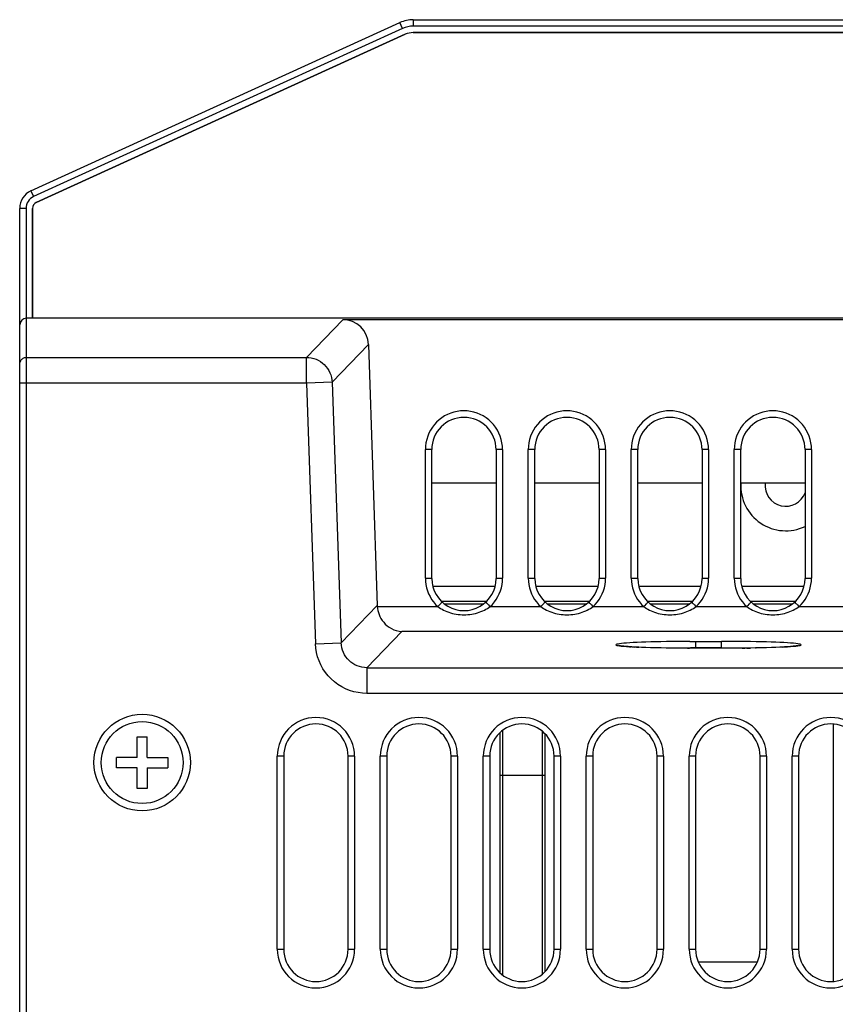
# Model space of a CAD drawing. Header units: millimetres. Extents: x 0 to 1574, y -402 to 1216.
# Tile 56 of 89: x 430 to 494, y 1091 to 1167. Entities that reach past the tile are written whole.
import ezdxf

# ---------------------------------------------------------------- set-up
doc = ezdxf.new("R2010")
doc.units = ezdxf.units.MM
doc.header["$LTSCALE"] = 65.395
for name, color, linetype in [('EFC5610_90KW_BOTTOM_1_AM_0', 7, 'CONTINUOUS'), ('EFC5610_90KW_TOP_COVER_P3__AM_0', 7, 'CONTINUOUS'), ('LD_KCCT_M4X8_1_AM_0', 7, 'CONTINUOUS'), ('MANIFOLD_SOLID_BREP_128378_AM_0', 7, 'CONTINUOUS'), ('MANIFOLD_SOLID_BREP_128583_AM_0', 7, 'CONTINUOUS'), ('MANIFOLD_SOLID_BREP_372190_AM_0', 7, 'CONTINUOUS'), ('MANIFOLD_SOLID_BREP_374532_AM_0', 7, 'CONTINUOUS'), ('TERMINAL_HAPPY_3P_1_AM_0', 7, 'CONTINUOUS'), ('VFC5610_90KW_TOP_COVER_P3__AM_0', 7, 'CONTINUOUS')]:
    doc.layers.add(name, color=color, linetype=linetype)

msp = doc.modelspace()

# ---------------------------------------------------------------- linework, layer by layer
at = {"layer": 'EFC5610_90KW_BOTTOM_1_AM_0', "color": 7}
for p, q in [((430.294, 978.27), (430.294, 1143.77)), ((430.794, 1144.27), (430.794, 978.27)), ((584.794, 1144.27), (430.794, 1144.27)), ((455.382, 1144.161), (452.554, 1141.232)), ((584.794, 1144.161), (455.382, 1144.161)), ((454.551, 1139.304), (457.376, 1142.23)), ((457.376, 1142.23), (458.054, 1121.948)), ((430.794, 1141.232), (452.554, 1141.232)), ((452.554, 1139.234), (452.554, 1141.232)), ((452.554, 1139.234), (430.294, 1139.234)), ((454.551, 1139.304), (452.554, 1139.234)), ((452.554, 1139.234), (453.261, 1118.998)), ((454.551, 1139.304), (455.258, 1119.067)), ((461.794, 1124.088), (461.794, 1134.084)), ((462.294, 1124.07), (462.294, 1134.07)), ((467.294, 1134.07), (467.294, 1124.07)), ((467.794, 1134.084), (467.794, 1124.088)), ((469.794, 1124.088), (469.794, 1134.084)), ((470.294, 1124.07), (470.294, 1134.07)), ((475.294, 1134.07), (475.294, 1124.07)), ((475.794, 1134.084), (475.794, 1124.088)), ((477.794, 1124.088), (477.794, 1134.084)), ((478.294, 1124.07), (478.294, 1134.07)), ((483.294, 1134.07), (483.294, 1124.07)), ((483.794, 1134.084), (483.794, 1124.088)), ((485.794, 1124.088), (485.794, 1134.084)), ((486.294, 1124.07), (486.294, 1134.07)), ((491.294, 1134.07), (491.294, 1124.07)), ((491.794, 1134.084), (491.794, 1124.088)), ((458.053, 1121.962), (455.258, 1119.067)), ((458.058, 1121.879), (462.764, 1121.879)), ((462.853, 1121.975), (462.764, 1121.879)), ((466.62, 1122.096), (466.696, 1122.016)), ((466.824, 1121.879), (470.764, 1121.879)), ((470.853, 1121.975), (470.764, 1121.879)), ((474.62, 1122.096), (474.696, 1122.016)), ((474.824, 1121.879), (478.764, 1121.879)), ((478.853, 1121.975), (478.764, 1121.879)), ((482.62, 1122.096), (482.696, 1122.016)), ((482.824, 1121.879), (486.764, 1121.879)), ((486.853, 1121.975), (486.764, 1121.879)), ((490.62, 1122.096), (490.696, 1122.016)), ((490.824, 1121.879), (494.764, 1121.879)), ((457.254, 1117.139), (459.969, 1119.95)), ((569.11, 1119.95), (459.969, 1119.95)), ((453.261, 1118.997), (455.258, 1119.067)), ((477.553, 1118.771), (477.425, 1118.781)), ((477.693, 1118.762), (477.553, 1118.771)), ((477.846, 1118.752), (477.693, 1118.762)), ((478.011, 1118.743), (477.846, 1118.752)), ((478.189, 1118.734), (478.011, 1118.743)), ((478.38, 1118.725), (478.189, 1118.734)), ((478.585, 1118.716), (478.38, 1118.725)), ((478.919, 1118.704), (478.585, 1118.716)), ((479.284, 1118.692), (478.919, 1118.704)), ((478.919, 1118.704), (478.921, 1118.703)), ((479.682, 1118.681), (479.284, 1118.692)), ((479.284, 1118.692), (479.294, 1118.691)), ((480.113, 1118.671), (479.682, 1118.681)), ((479.682, 1118.681), (479.686, 1118.68)), ((480.578, 1118.662), (480.113, 1118.671)), ((481.077, 1118.655), (480.578, 1118.662)), ((481.608, 1118.649), (481.077, 1118.655)), ((482.171, 1118.645), (481.608, 1118.649)), ((482.761, 1118.644), (482.171, 1118.645)), ((482.171, 1118.645), (482.328, 1118.644)), ((482.329, 1119.184), (484.794, 1119.185)), ((484.794, 1118.685), (482.388, 1118.685)), ((485.262, 1118.645), (482.761, 1118.644)), ((482.794, 1119.185), (482.794, 1118.644)), ((484.794, 1118.644), (484.794, 1119.185)), ((485.856, 1118.648), (485.262, 1118.645)), ((486.417, 1118.653), (485.856, 1118.648)), ((486.399, 1118.674), (487.062, 1118.663)), ((486.943, 1118.661), (486.417, 1118.653)), ((486.417, 1118.653), (486.624, 1118.656)), ((486.772, 1118.658), (487.061, 1118.662)), ((487.433, 1118.67), (486.943, 1118.661)), ((487.885, 1118.68), (487.433, 1118.67)), ((487.433, 1118.67), (487.486, 1118.67)), ((488.302, 1118.692), (487.885, 1118.68)), ((487.885, 1118.68), (487.895, 1118.68)), ((488.682, 1118.704), (488.302, 1118.692)), ((489.028, 1118.717), (488.682, 1118.704)), ((489.34, 1118.731), (489.028, 1118.717)), ((489.529, 1118.741), (489.34, 1118.731)), ((489.705, 1118.75), (489.529, 1118.741)), ((489.868, 1118.76), (489.705, 1118.75)), ((490.016, 1118.77), (489.868, 1118.76)), ((490.152, 1118.78), (490.016, 1118.77)), ((490.274, 1118.79), (490.152, 1118.78)), ((457.254, 1117.139), (457.254, 1115.141)), ((457.254, 1117.139), (566.395, 1117.139)), ((566.395, 1115.141), (457.255, 1115.141)), ((450.294, 1095.27), (450.294, 1110.27)), ((450.794, 1110.27), (450.294, 1110.27)), ((450.794, 1110.27), (450.794, 1095.27)), ((455.794, 1095.27), (455.794, 1110.27)), ((456.294, 1110.27), (455.794, 1110.27)), ((456.294, 1110.27), (456.294, 1095.27)), ((458.294, 1095.27), (458.294, 1110.27)), ((458.794, 1110.27), (458.294, 1110.27)), ((458.794, 1110.27), (458.794, 1095.27)), ((463.794, 1095.27), (463.794, 1110.27)), ((464.294, 1110.27), (463.794, 1110.27)), ((464.294, 1110.27), (464.294, 1095.27)), ((466.294, 1095.27), (466.294, 1110.27)), ((466.794, 1110.27), (466.294, 1110.27)), ((466.794, 1110.27), (466.794, 1095.27)), ((471.794, 1095.27), (471.794, 1110.27)), ((472.294, 1110.27), (471.794, 1110.27)), ((472.294, 1110.27), (472.294, 1095.27)), ((474.294, 1095.27), (474.294, 1110.27)), ((474.794, 1110.27), (474.294, 1110.27)), ((474.794, 1110.27), (474.794, 1095.27)), ((479.794, 1095.27), (479.794, 1110.27)), ((480.294, 1110.27), (479.794, 1110.27)), ((480.294, 1110.27), (480.294, 1095.27)), ((482.294, 1095.27), (482.294, 1110.27)), ((482.794, 1110.27), (482.294, 1110.27)), ((482.794, 1110.27), (482.794, 1095.27)), ((487.794, 1095.27), (487.794, 1110.27)), ((488.294, 1110.27), (487.794, 1110.27)), ((488.294, 1110.27), (488.294, 1095.27)), ((490.294, 1095.27), (490.294, 1110.27)), ((490.794, 1110.27), (490.294, 1110.27)), ((490.794, 1110.27), (490.794, 1095.27)), ((450.294, 1095.27), (450.794, 1095.27)), ((455.794, 1095.27), (456.294, 1095.27)), ((458.294, 1095.27), (458.794, 1095.27)), ((463.794, 1095.27), (464.294, 1095.27)), ((466.294, 1095.27), (466.794, 1095.27)), ((471.794, 1095.27), (472.294, 1095.27)), ((474.294, 1095.27), (474.794, 1095.27)), ((479.794, 1095.27), (480.294, 1095.27)), ((482.294, 1095.27), (482.794, 1095.27)), ((487.794, 1095.27), (488.294, 1095.27)), ((490.294, 1095.27), (490.794, 1095.27))]:
    msp.add_line(p, q, dxfattribs=at)
for points in [[(430.294, 1140.732), (430.298, 1140.798), (430.311, 1140.862), (430.332, 1140.924), (430.361, 1140.982), (430.397, 1141.037), (430.44, 1141.086), (430.489, 1141.129), (430.544, 1141.165), (430.603, 1141.194), (430.664, 1141.215), (430.729, 1141.228), (430.794, 1141.232)], [(452.554, 1141.232), (452.745, 1141.222), (452.935, 1141.195), (453.121, 1141.149), (453.302, 1141.085), (453.476, 1141.005), (453.641, 1140.908), (453.797, 1140.796), (453.941, 1140.67), (454.072, 1140.53), (454.19, 1140.379), (454.292, 1140.217), (454.378, 1140.046), (454.448, 1139.867), (454.5, 1139.683), (454.535, 1139.494), (454.551, 1139.304)], [(467.794, 1134.084), (467.782, 1134.348), (467.748, 1134.608), (467.692, 1134.864), (467.613, 1135.113), (467.513, 1135.355), (467.392, 1135.587), (467.253, 1135.807), (467.094, 1136.014), (466.917, 1136.207), (466.723, 1136.385), (466.515, 1136.545), (466.293, 1136.686), (466.06, 1136.807), (465.817, 1136.908), (465.567, 1136.986), (465.311, 1137.043), (465.052, 1137.076), (464.791, 1137.087), (464.53, 1137.076), (464.271, 1137.042), (464.016, 1136.985), (463.767, 1136.907), (463.526, 1136.807), (463.294, 1136.686), (463.074, 1136.546), (462.866, 1136.387), (462.673, 1136.21), (462.497, 1136.017), (462.338, 1135.811), (462.198, 1135.592), (462.077, 1135.36), (461.976, 1135.118), (461.897, 1134.868), (461.84, 1134.611), (461.806, 1134.35), (461.794, 1134.084)], [(475.794, 1134.084), (475.782, 1134.348), (475.748, 1134.608), (475.692, 1134.864), (475.613, 1135.113), (475.513, 1135.355), (475.392, 1135.587), (475.253, 1135.807), (475.094, 1136.014), (474.917, 1136.207), (474.723, 1136.385), (474.515, 1136.545), (474.293, 1136.686), (474.06, 1136.807), (473.817, 1136.908), (473.567, 1136.986), (473.311, 1137.043), (473.052, 1137.076), (472.791, 1137.087), (472.53, 1137.076), (472.271, 1137.042), (472.016, 1136.985), (471.767, 1136.907), (471.526, 1136.807), (471.294, 1136.686), (471.074, 1136.546), (470.866, 1136.387), (470.673, 1136.21), (470.497, 1136.017), (470.338, 1135.811), (470.198, 1135.592), (470.077, 1135.36), (469.976, 1135.118), (469.897, 1134.868), (469.84, 1134.611), (469.806, 1134.35), (469.794, 1134.084)], [(483.794, 1134.084), (483.782, 1134.348), (483.748, 1134.608), (483.692, 1134.864), (483.613, 1135.113), (483.513, 1135.355), (483.392, 1135.587), (483.253, 1135.807), (483.094, 1136.014), (482.917, 1136.207), (482.723, 1136.385), (482.515, 1136.545), (482.293, 1136.686), (482.06, 1136.807), (481.817, 1136.908), (481.567, 1136.986), (481.311, 1137.043), (481.052, 1137.076), (480.791, 1137.087), (480.53, 1137.076), (480.271, 1137.042), (480.016, 1136.985), (479.767, 1136.907), (479.526, 1136.807), (479.294, 1136.686), (479.074, 1136.546), (478.866, 1136.387), (478.673, 1136.21), (478.497, 1136.017), (478.338, 1135.811), (478.198, 1135.592), (478.077, 1135.36), (477.976, 1135.118), (477.897, 1134.868), (477.84, 1134.611), (477.806, 1134.35), (477.794, 1134.084)], [(491.794, 1134.084), (491.782, 1134.348), (491.748, 1134.608), (491.692, 1134.864), (491.613, 1135.113), (491.513, 1135.355), (491.392, 1135.587), (491.253, 1135.807), (491.094, 1136.014), (490.917, 1136.207), (490.723, 1136.385), (490.515, 1136.545), (490.293, 1136.686), (490.06, 1136.807), (489.817, 1136.908), (489.567, 1136.986), (489.311, 1137.043), (489.052, 1137.076), (488.791, 1137.087), (488.53, 1137.076), (488.271, 1137.042), (488.016, 1136.985), (487.767, 1136.907), (487.526, 1136.807), (487.294, 1136.686), (487.074, 1136.546), (486.866, 1136.387), (486.673, 1136.21), (486.497, 1136.017), (486.338, 1135.811), (486.198, 1135.592), (486.077, 1135.36), (485.976, 1135.118), (485.897, 1134.868), (485.84, 1134.611), (485.806, 1134.35), (485.794, 1134.084)], [(462.294, 1134.07), (462.29, 1134.073), (462.277, 1134.075), (462.257, 1134.077), (462.229, 1134.079), (462.195, 1134.081), (462.153, 1134.082), (462.104, 1134.084), (462.05, 1134.085), (461.991, 1134.086), (461.928, 1134.087), (461.862, 1134.088), (461.794, 1134.088)], [(467.794, 1134.088), (467.728, 1134.088), (467.665, 1134.087), (467.605, 1134.086), (467.548, 1134.085), (467.495, 1134.084), (467.446, 1134.083), (467.402, 1134.081), (467.364, 1134.079), (467.334, 1134.077), (467.312, 1134.075), (467.298, 1134.073), (467.294, 1134.07)], [(470.294, 1134.07), (470.29, 1134.073), (470.277, 1134.075), (470.257, 1134.077), (470.229, 1134.079), (470.195, 1134.081), (470.153, 1134.082), (470.104, 1134.084), (470.05, 1134.085), (469.991, 1134.086), (469.928, 1134.087), (469.862, 1134.088), (469.794, 1134.088)], [(475.794, 1134.088), (475.728, 1134.088), (475.665, 1134.087), (475.605, 1134.086), (475.548, 1134.085), (475.495, 1134.084), (475.446, 1134.083), (475.402, 1134.081), (475.364, 1134.079), (475.334, 1134.077), (475.312, 1134.075), (475.298, 1134.073), (475.294, 1134.07)], [(478.294, 1134.07), (478.29, 1134.073), (478.277, 1134.075), (478.257, 1134.077), (478.229, 1134.079), (478.195, 1134.081), (478.153, 1134.082), (478.104, 1134.084), (478.05, 1134.085), (477.991, 1134.086), (477.928, 1134.087), (477.862, 1134.088), (477.794, 1134.088)], [(483.794, 1134.088), (483.728, 1134.088), (483.665, 1134.087), (483.605, 1134.086), (483.548, 1134.085), (483.495, 1134.084), (483.446, 1134.083), (483.402, 1134.081), (483.364, 1134.079), (483.334, 1134.077), (483.312, 1134.075), (483.298, 1134.073), (483.294, 1134.07)], [(486.294, 1134.07), (486.29, 1134.073), (486.277, 1134.075), (486.257, 1134.077), (486.229, 1134.079), (486.195, 1134.081), (486.153, 1134.082), (486.104, 1134.084), (486.05, 1134.085), (485.991, 1134.086), (485.928, 1134.087), (485.862, 1134.088), (485.794, 1134.088)], [(491.794, 1134.088), (491.728, 1134.088), (491.665, 1134.087), (491.605, 1134.086), (491.548, 1134.085), (491.495, 1134.084), (491.446, 1134.083), (491.402, 1134.081), (491.364, 1134.079), (491.334, 1134.077), (491.312, 1134.075), (491.298, 1134.073), (491.294, 1134.07)], [(461.794, 1124.088), (461.804, 1123.839), (461.835, 1123.593), (461.886, 1123.35), (461.957, 1123.113), (462.047, 1122.881), (462.156, 1122.658), (462.283, 1122.445), (462.428, 1122.243), (462.588, 1122.055), (462.764, 1121.879)], [(461.794, 1124.088), (461.86, 1124.088), (461.923, 1124.087), (461.983, 1124.086), (462.039, 1124.085), (462.093, 1124.084), (462.142, 1124.083), (462.186, 1124.081), (462.223, 1124.079), (462.253, 1124.077), (462.276, 1124.075), (462.289, 1124.073), (462.294, 1124.07)], [(466.824, 1121.879), (467, 1122.055), (467.16, 1122.243), (467.304, 1122.445), (467.431, 1122.658), (467.541, 1122.881), (467.631, 1123.113), (467.702, 1123.35), (467.753, 1123.593), (467.783, 1123.839), (467.794, 1124.088)], [(467.294, 1124.07), (467.298, 1124.073), (467.311, 1124.075), (467.331, 1124.077), (467.358, 1124.079), (467.393, 1124.081), (467.435, 1124.082), (467.483, 1124.084), (467.538, 1124.085), (467.597, 1124.086), (467.66, 1124.087), (467.726, 1124.088), (467.794, 1124.088)], [(469.794, 1124.088), (469.804, 1123.839), (469.835, 1123.593), (469.886, 1123.35), (469.957, 1123.113), (470.047, 1122.881), (470.156, 1122.658), (470.283, 1122.445), (470.428, 1122.243), (470.588, 1122.055), (470.764, 1121.879)], [(469.794, 1124.088), (469.86, 1124.088), (469.923, 1124.087), (469.983, 1124.086), (470.039, 1124.085), (470.093, 1124.084), (470.142, 1124.083), (470.186, 1124.081), (470.223, 1124.079), (470.253, 1124.077), (470.276, 1124.075), (470.289, 1124.073), (470.294, 1124.07)], [(474.824, 1121.879), (475, 1122.055), (475.16, 1122.243), (475.304, 1122.445), (475.431, 1122.658), (475.541, 1122.881), (475.631, 1123.113), (475.702, 1123.35), (475.753, 1123.593), (475.783, 1123.839), (475.794, 1124.088)], [(475.294, 1124.07), (475.298, 1124.073), (475.311, 1124.075), (475.331, 1124.077), (475.358, 1124.079), (475.393, 1124.081), (475.435, 1124.082), (475.483, 1124.084), (475.538, 1124.085), (475.597, 1124.086), (475.66, 1124.087), (475.726, 1124.088), (475.794, 1124.088)], [(477.794, 1124.088), (477.804, 1123.839), (477.835, 1123.593), (477.886, 1123.35), (477.957, 1123.113), (478.047, 1122.881), (478.156, 1122.658), (478.283, 1122.445), (478.428, 1122.243), (478.588, 1122.055), (478.764, 1121.879)], [(477.794, 1124.088), (477.86, 1124.088), (477.923, 1124.087), (477.983, 1124.086), (478.039, 1124.085), (478.093, 1124.084), (478.142, 1124.083), (478.186, 1124.081), (478.223, 1124.079), (478.253, 1124.077), (478.276, 1124.075), (478.289, 1124.073), (478.294, 1124.07)], [(482.824, 1121.879), (483, 1122.055), (483.16, 1122.243), (483.304, 1122.445), (483.431, 1122.658), (483.541, 1122.881), (483.631, 1123.113), (483.702, 1123.35), (483.753, 1123.593), (483.783, 1123.839), (483.794, 1124.088)], [(483.294, 1124.07), (483.298, 1124.073), (483.311, 1124.075), (483.331, 1124.077), (483.358, 1124.079), (483.393, 1124.081), (483.435, 1124.082), (483.483, 1124.084), (483.538, 1124.085), (483.597, 1124.086), (483.66, 1124.087), (483.726, 1124.088), (483.794, 1124.088)], [(485.794, 1124.088), (485.804, 1123.839), (485.835, 1123.593), (485.886, 1123.35), (485.957, 1123.113), (486.047, 1122.881), (486.156, 1122.658), (486.283, 1122.445), (486.428, 1122.243), (486.588, 1122.055), (486.764, 1121.879)], [(485.794, 1124.088), (485.86, 1124.088), (485.923, 1124.087), (485.983, 1124.086), (486.039, 1124.085), (486.093, 1124.084), (486.142, 1124.083), (486.186, 1124.081), (486.223, 1124.079), (486.253, 1124.077), (486.276, 1124.075), (486.289, 1124.073), (486.294, 1124.07)], [(490.824, 1121.879), (491, 1122.055), (491.16, 1122.243), (491.304, 1122.445), (491.431, 1122.658), (491.541, 1122.881), (491.631, 1123.113), (491.702, 1123.35), (491.753, 1123.593), (491.783, 1123.839), (491.794, 1124.088)], [(491.294, 1124.07), (491.298, 1124.073), (491.311, 1124.075), (491.331, 1124.077), (491.358, 1124.079), (491.393, 1124.081), (491.435, 1124.082), (491.483, 1124.084), (491.538, 1124.085), (491.597, 1124.086), (491.66, 1124.087), (491.726, 1124.088), (491.794, 1124.088)], [(458.058, 1121.879), (458.057, 1121.892), (458.056, 1121.906), (458.055, 1121.92), (458.054, 1121.934), (458.054, 1121.948)], [(458.058, 1121.879), (458.075, 1121.727), (458.104, 1121.573), (458.145, 1121.417), (458.199, 1121.261), (458.267, 1121.106), (458.349, 1120.954), (458.446, 1120.805), (458.557, 1120.661), (458.683, 1120.525), (458.825, 1120.397), (458.981, 1120.281), (459.153, 1120.178), (459.339, 1120.09), (459.539, 1120.021), (459.75, 1119.973), (459.969, 1119.95)], [(462.764, 1121.879), (462.866, 1121.807), (462.974, 1121.738), (463.089, 1121.671), (463.21, 1121.607), (463.338, 1121.548), (463.47, 1121.492), (463.608, 1121.441), (463.749, 1121.396), (463.894, 1121.356), (464.042, 1121.322), (464.191, 1121.295), (464.341, 1121.273), (464.492, 1121.258), (464.643, 1121.249), (464.794, 1121.246), (464.945, 1121.249), (465.095, 1121.258), (465.246, 1121.273), (465.396, 1121.295), (465.545, 1121.322), (465.693, 1121.356), (465.838, 1121.396), (465.98, 1121.441), (466.117, 1121.492), (466.25, 1121.548), (466.377, 1121.607), (466.499, 1121.671), (466.614, 1121.738), (466.722, 1121.807), (466.824, 1121.879)], [(463.102, 1122.229), (463.099, 1122.227), (463.089, 1122.219), (463.075, 1122.206), (463.056, 1122.187), (463.032, 1122.163), (463.004, 1122.134), (462.971, 1122.1), (462.935, 1122.062), (462.853, 1121.975)], [(466.485, 1122.229), (466.489, 1122.227), (466.499, 1122.219), (466.514, 1122.205), (466.533, 1122.185), (466.558, 1122.16), (466.587, 1122.13), (466.62, 1122.096)], [(466.696, 1122.016), (466.78, 1121.925), (466.824, 1121.879)], [(470.764, 1121.879), (470.866, 1121.807), (470.974, 1121.738), (471.089, 1121.671), (471.21, 1121.607), (471.338, 1121.548), (471.47, 1121.492), (471.608, 1121.441), (471.749, 1121.396), (471.894, 1121.356), (472.042, 1121.322), (472.191, 1121.295), (472.341, 1121.273), (472.492, 1121.258), (472.643, 1121.249), (472.794, 1121.246), (472.945, 1121.249), (473.095, 1121.258), (473.246, 1121.273), (473.396, 1121.295), (473.545, 1121.322), (473.693, 1121.356), (473.838, 1121.396), (473.98, 1121.441), (474.117, 1121.492), (474.25, 1121.548), (474.377, 1121.607), (474.499, 1121.671), (474.614, 1121.738), (474.722, 1121.807), (474.824, 1121.879)], [(471.102, 1122.229), (471.099, 1122.227), (471.089, 1122.219), (471.075, 1122.206), (471.056, 1122.187), (471.032, 1122.163), (471.004, 1122.134), (470.971, 1122.1), (470.935, 1122.062), (470.853, 1121.975)], [(474.485, 1122.229), (474.489, 1122.227), (474.499, 1122.219), (474.514, 1122.205), (474.533, 1122.185), (474.558, 1122.16), (474.587, 1122.13), (474.62, 1122.096)], [(474.696, 1122.016), (474.78, 1121.925), (474.824, 1121.879)], [(478.764, 1121.879), (478.866, 1121.807), (478.974, 1121.738), (479.089, 1121.671), (479.21, 1121.607), (479.338, 1121.548), (479.47, 1121.492), (479.608, 1121.441), (479.749, 1121.396), (479.894, 1121.356), (480.042, 1121.322), (480.191, 1121.295), (480.341, 1121.273), (480.492, 1121.258), (480.643, 1121.249), (480.794, 1121.246), (480.945, 1121.249), (481.095, 1121.258), (481.246, 1121.273), (481.396, 1121.295), (481.545, 1121.322), (481.693, 1121.356), (481.838, 1121.396), (481.98, 1121.441), (482.117, 1121.492), (482.25, 1121.548), (482.377, 1121.607), (482.499, 1121.671), (482.614, 1121.738), (482.722, 1121.807), (482.824, 1121.879)], [(479.102, 1122.229), (479.099, 1122.227), (479.089, 1122.219), (479.075, 1122.206), (479.056, 1122.187), (479.032, 1122.163), (479.004, 1122.134), (478.971, 1122.1), (478.935, 1122.062), (478.853, 1121.975)], [(482.485, 1122.229), (482.489, 1122.227), (482.499, 1122.219), (482.514, 1122.205), (482.533, 1122.185), (482.558, 1122.16), (482.587, 1122.13), (482.62, 1122.096)], [(482.696, 1122.016), (482.78, 1121.925), (482.824, 1121.879)], [(486.764, 1121.879), (486.866, 1121.807), (486.974, 1121.738), (487.089, 1121.671), (487.21, 1121.607), (487.338, 1121.548), (487.47, 1121.492), (487.608, 1121.441), (487.749, 1121.396), (487.894, 1121.356), (488.042, 1121.322), (488.191, 1121.295), (488.341, 1121.273), (488.492, 1121.258), (488.643, 1121.249), (488.794, 1121.246), (488.945, 1121.249), (489.095, 1121.258), (489.246, 1121.273), (489.396, 1121.295), (489.545, 1121.322), (489.693, 1121.356), (489.838, 1121.396), (489.98, 1121.441), (490.117, 1121.492), (490.25, 1121.548), (490.377, 1121.607), (490.499, 1121.671), (490.614, 1121.738), (490.722, 1121.807), (490.824, 1121.879)], [(487.102, 1122.229), (487.099, 1122.227), (487.089, 1122.219), (487.075, 1122.206), (487.056, 1122.187), (487.032, 1122.163), (487.004, 1122.134), (486.971, 1122.1), (486.935, 1122.062), (486.853, 1121.975)], [(490.485, 1122.229), (490.489, 1122.227), (490.499, 1122.219), (490.514, 1122.205), (490.533, 1122.185), (490.558, 1122.16), (490.587, 1122.13), (490.62, 1122.096)], [(490.696, 1122.016), (490.78, 1121.925), (490.824, 1121.879)], [(457.255, 1115.141), (456.912, 1115.155), (456.574, 1115.199), (456.241, 1115.271), (455.915, 1115.371), (455.599, 1115.499), (455.295, 1115.653), (455.006, 1115.833), (454.733, 1116.036), (454.478, 1116.262), (454.244, 1116.508), (454.031, 1116.774), (453.842, 1117.057), (453.677, 1117.355), (453.538, 1117.667), (453.426, 1117.989), (453.343, 1118.32), (453.287, 1118.656), (453.261, 1118.998)], [(457.254, 1117.139), (457.062, 1117.148), (456.871, 1117.175), (456.684, 1117.221), (456.501, 1117.284), (456.326, 1117.365), (456.161, 1117.462), (456.007, 1117.573), (455.865, 1117.697), (455.736, 1117.835), (455.619, 1117.985), (455.517, 1118.146), (455.43, 1118.318), (455.36, 1118.498), (455.307, 1118.685), (455.273, 1118.875), (455.258, 1119.067)], [(482.329, 1119.184), (481.869, 1119.182), (481.413, 1119.178), (480.964, 1119.173), (480.526, 1119.166), (480.101, 1119.158), (479.692, 1119.149), (479.301, 1119.138), (478.928, 1119.126), (478.576, 1119.113), (478.248, 1119.098), (477.945, 1119.083), (477.67, 1119.067), (477.424, 1119.05), (477.207, 1119.032), (477.022, 1119.013), (476.869, 1118.994), (476.749, 1118.975), (476.663, 1118.955), (476.611, 1118.935), (476.593, 1118.914), (476.61, 1118.894), (476.662, 1118.874), (476.748, 1118.854), (476.867, 1118.835)], [(477.425, 1118.781), (477.309, 1118.79), (477.256, 1118.795), (477.205, 1118.8), (477.158, 1118.804), (477.113, 1118.809), (477.071, 1118.813), (477.033, 1118.818), (476.997, 1118.822), (476.963, 1118.827), (476.933, 1118.831), (476.906, 1118.835), (476.881, 1118.839), (476.86, 1118.842), (476.842, 1118.846), (476.827, 1118.849), (476.815, 1118.851), (476.807, 1118.853), (476.805, 1118.854)], [(476.867, 1118.835), (477.02, 1118.816), (477.205, 1118.797), (477.421, 1118.779), (477.667, 1118.762), (477.768, 1118.757)], [(477.846, 1118.752), (477.941, 1118.746), (478.011, 1118.743)], [(478.189, 1118.734), (478.243, 1118.73), (478.38, 1118.725)], [(480.526, 1118.663), (481.189, 1118.674), (481.583, 1118.679), (481.983, 1118.683), (482.388, 1118.685)], [(490.719, 1118.834), (490.839, 1118.854), (490.925, 1118.874), (490.977, 1118.894), (490.994, 1118.914), (490.977, 1118.934), (490.926, 1118.954), (490.84, 1118.974), (490.72, 1118.994), (490.568, 1119.013), (490.383, 1119.031), (490.167, 1119.049), (489.921, 1119.066), (489.646, 1119.083), (489.345, 1119.098), (489.017, 1119.112), (488.666, 1119.126), (488.294, 1119.138), (487.902, 1119.148), (487.493, 1119.158), (487.067, 1119.166), (486.628, 1119.173), (486.178, 1119.178), (485.721, 1119.182), (485.26, 1119.184), (484.794, 1119.185)], [(484.794, 1118.685), (485.2, 1118.685), (485.604, 1118.683), (486.005, 1118.679), (486.399, 1118.674)], [(489.529, 1118.741), (489.643, 1118.746), (489.918, 1118.762), (490.164, 1118.779), (490.38, 1118.797), (490.566, 1118.815), (490.719, 1118.834)], [(490.782, 1118.853), (490.784, 1118.854), (490.786, 1118.855), (490.783, 1118.854), (490.776, 1118.852), (490.766, 1118.85), (490.752, 1118.847), (490.734, 1118.844), (490.714, 1118.84), (490.689, 1118.836), (490.662, 1118.832), (490.632, 1118.828), (490.598, 1118.823), (490.561, 1118.819), (490.521, 1118.814), (490.478, 1118.809), (490.432, 1118.805), (490.382, 1118.8), (490.33, 1118.795), (490.274, 1118.79)]]:
    msp.add_lwpolyline(points, dxfattribs=at)
msp.add_circle((439.794, 1109.77), 3.75, dxfattribs=at)
for centre, radius, start, end in [((464.794, 1134.07), 2.5, 0, 179.99989), ((472.794, 1134.07), 2.5, 0, 179.99989), ((480.794, 1134.07), 2.5, 0, 179.99989), ((488.794, 1134.07), 2.5, 0, 179.99989), ((464.794, 1124.07), 2.5, 179.99979, 360), ((472.794, 1124.07), 2.5, 179.99979, 360), ((480.794, 1124.07), 2.5, 179.99979, 360), ((488.794, 1124.07), 2.5, 179.99979, 360), ((453.294, 1110.27), 3, 0, 180), ((461.294, 1110.27), 3, 0, 180), ((469.294, 1110.27), 3, 0, 180), ((477.294, 1110.27), 3, 0, 180), ((485.294, 1110.27), 3, 0, 180), ((493.294, 1110.27), 3, 0, 180), ((453.294, 1110.27), 2.5, 0, 180), ((461.294, 1110.27), 2.5, 0, 180), ((469.294, 1110.27), 2.5, 0, 180), ((477.294, 1110.27), 2.5, 0, 180), ((485.294, 1110.27), 2.5, 0, 180), ((493.294, 1110.27), 2.5, 0, 180), ((453.294, 1095.27), 3, 180, 360), ((453.294, 1095.27), 2.5, 180, 360), ((461.294, 1095.27), 3, 180, 360), ((461.294, 1095.27), 2.5, 180, 360), ((469.294, 1095.27), 3, 180, 360), ((469.294, 1095.27), 2.5, 180, 360), ((477.294, 1095.27), 3, 180, 360), ((477.294, 1095.27), 2.5, 180, 360), ((485.294, 1095.27), 3, 180, 360), ((485.294, 1095.27), 2.5, 180, 360), ((493.294, 1095.27), 3, 180, 360), ((493.294, 1095.27), 2.5, 180, 360)]:
    msp.add_arc(centre, radius, start, end, dxfattribs=at)
for centre, major_axis, ratio, start_param, end_param in [((430.794, 1143.77), (0, 0.5), 0.999048, 0, 1.570796), ((455.376, 1142.156), (1.07, 1.698), 0.996334, -0.973622, 0.56043)]:
    msp.add_ellipse(centre, major_axis=major_axis, ratio=ratio, start_param=start_param, end_param=end_param, dxfattribs=at)
at = {"layer": 'EFC5610_90KW_TOP_COVER_P3__AM_0', "color": 7}
for p, q in [((467.294, 1131.455), (462.294, 1131.455)), ((475.294, 1131.455), (470.294, 1131.455)), ((483.294, 1131.455), (478.294, 1131.455)), ((491.294, 1131.455), (486.294, 1131.455))]:
    msp.add_line(p, q, dxfattribs=at)
at = {"layer": 'LD_KCCT_M4X8_1_AM_0', "color": 7}
for p, q in [((439.394, 1110.17), (439.394, 1111.77)), ((439.394, 1111.77), (440.194, 1111.77)), ((440.194, 1110.17), (440.194, 1111.77)), ((437.794, 1109.37), (437.794, 1110.17)), ((439.394, 1110.17), (437.794, 1110.17)), ((440.194, 1110.17), (441.794, 1110.17)), ((441.794, 1110.17), (441.794, 1109.37)), ((439.394, 1109.37), (437.794, 1109.37)), ((439.394, 1107.77), (439.394, 1109.37)), ((440.194, 1109.37), (440.194, 1107.77)), ((440.194, 1109.37), (441.794, 1109.37)), ((440.194, 1107.77), (439.394, 1107.77))]:
    msp.add_line(p, q, dxfattribs=at)
msp.add_circle((439.794, 1109.77), 3.18, dxfattribs=at)
at = {"layer": 'MANIFOLD_SOLID_BREP_128378_AM_0', "color": 7}
for p, q in [((462.368, 1123.47), (467.22, 1123.47)), ((470.368, 1123.47), (475.22, 1123.47)), ((478.368, 1123.47), (483.22, 1123.47)), ((486.368, 1123.47), (491.22, 1123.47)), ((466.526, 1122.27), (463.061, 1122.27)), ((466.292, 1122.07), (463.296, 1122.07)), ((474.526, 1122.27), (471.061, 1122.27)), ((474.292, 1122.07), (471.296, 1122.07)), ((482.526, 1122.27), (479.061, 1122.27)), ((482.292, 1122.07), (479.296, 1122.07)), ((490.526, 1122.27), (487.061, 1122.27)), ((490.292, 1122.07), (487.296, 1122.07))]:
    msp.add_line(p, q, dxfattribs=at)
at = {"layer": 'MANIFOLD_SOLID_BREP_128583_AM_0', "color": 7}
for radius, start, end in [(3.5, 176.95836, 295.40675), (1.6, 173.34845, 339.99727)]:
    msp.add_arc((489.794, 1131.27), radius, start, end, dxfattribs=at)
at = {"layer": 'MANIFOLD_SOLID_BREP_372190_AM_0', "color": 7}
for p, q in [((431.157, 1154.17), (459.814, 1167.23)), ((460.022, 1166.775), (431.365, 1153.715)), ((460.022, 1166.775), (459.814, 1167.23)), ((460.851, 1167.455), (460.851, 1166.955)), ((460.851, 1167.455), (636.808, 1167.455)), ((636.808, 1166.955), (460.851, 1166.955)), ((460.229, 1166.32), (431.572, 1153.26)), ((636.808, 1166.455), (460.851, 1166.455)), ((431.157, 1154.17), (431.365, 1153.715)), ((430.279, 1123.77), (430.279, 1152.805)), ((430.779, 1152.805), (430.279, 1152.805)), ((430.779, 1152.805), (430.779, 1144.27)), ((431.279, 1152.805), (431.279, 1144.27)), ((430.279, 1125.77), (430.294, 1125.77))]:
    msp.add_line(p, q, dxfattribs=at)
for centre, radius, start, end in [((460.851, 1164.955), 2.5, 90, 114.5), ((460.851, 1164.955), 2, 90, 114.5), ((460.851, 1164.955), 1.5, 90, 114.5), ((431.779, 1152.805), 1.5, 114.5, 180), ((431.779, 1152.805), 1, 114.5, 180), ((431.779, 1152.805), 0.5, 114.5, 180)]:
    msp.add_arc(centre, radius, start, end, dxfattribs=at)
at = {"layer": 'MANIFOLD_SOLID_BREP_374532_AM_0', "color": 7}
for p, q in [((431.572, 1153.26), (460.229, 1166.32)), ((460.851, 1166.455), (636.808, 1166.455)), ((431.279, 1144.27), (431.279, 1152.806))]:
    msp.add_line(p, q, dxfattribs=at)
for centre, radius, start, end in [((460.851, 1164.955), 1.5, 90, 114.5), ((431.779, 1152.805), 0.5, 114.5, 179.95467)]:
    msp.add_arc(centre, radius, start, end, dxfattribs=at)
at = {"layer": 'TERMINAL_HAPPY_3P_1_AM_0', "color": 7}
for p, q in [((493.494, 1092.781), (493.494, 1112.76)), ((467.594, 1093.44), (467.594, 1112.1)), ((467.794, 1112.267), (467.794, 1093.273)), ((470.894, 1093.351), (470.894, 1112.188)), ((471.094, 1093.536), (471.094, 1112.003)), ((471.094, 1108.77), (467.594, 1108.77)), ((487.582, 1094.27), (483.006, 1094.27))]:
    msp.add_line(p, q, dxfattribs=at)
at = {"layer": 'VFC5610_90KW_TOP_COVER_P3__AM_0', "color": 7}
for p, q in [((467.294, 1131.455), (462.294, 1131.455)), ((475.294, 1131.455), (470.294, 1131.455)), ((483.294, 1131.455), (478.294, 1131.455)), ((491.294, 1131.455), (486.294, 1131.455))]:
    msp.add_line(p, q, dxfattribs=at)

doc.saveas('drawing.dxf')
